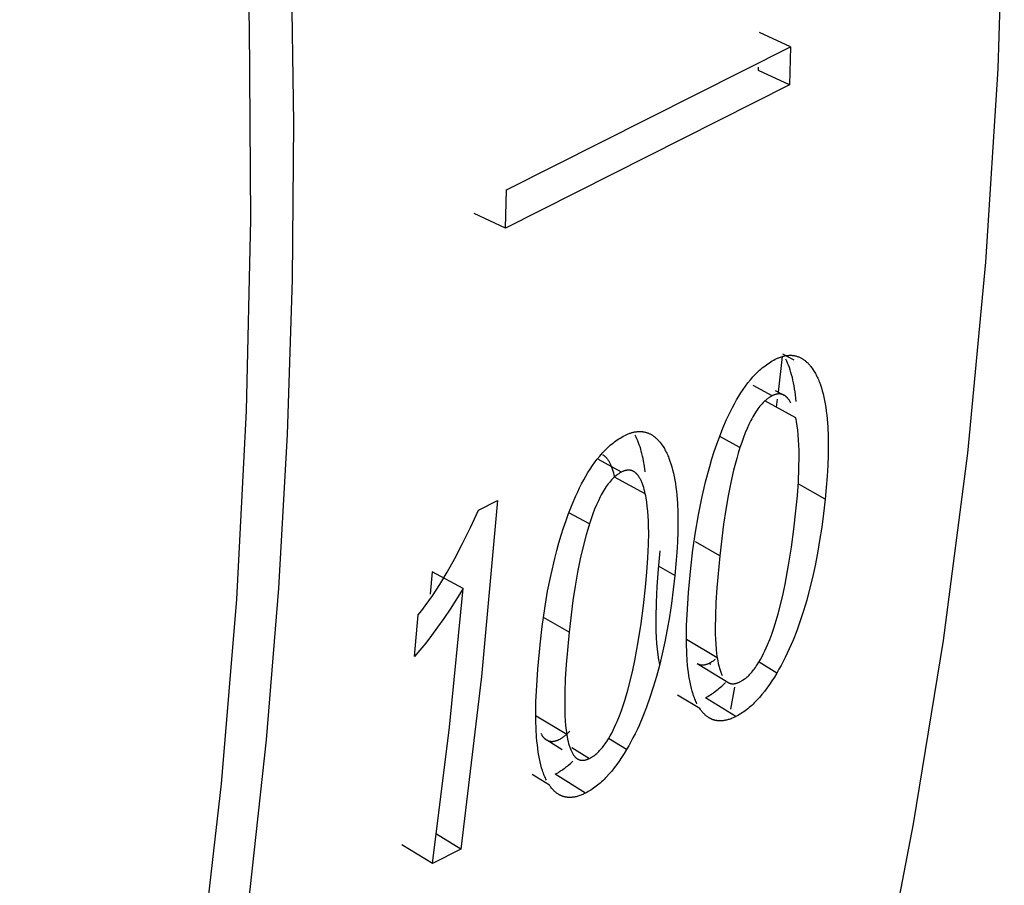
# Model space of a CAD drawing. Header units: millimetres. Extents: x -2637 to -1637, y 678 to 1678.
# Tile 27 of 256: x -2396.2 to -2391.33, y 1043.47 to 1047.75. Entities that reach past the tile are written whole.
import ezdxf

# ---------------------------------------------------------------- set-up
doc = ezdxf.new("R2010")
doc.units = ezdxf.units.MM
doc.layers.add('Make2D$B.SHOW mini', color=7, linetype='Continuous', true_color=0x000000)

msp = doc.modelspace()

# ---------------------------------------------------------------- linework, layer by layer
at = {"layer": 'Make2D$B.SHOW mini', "color": 18, "lineweight": -3, "true_color": 0x000000}
for points in [[(-2396.1975, 1038.9483), (-2396.0808, 1039.3339), (-2395.9699, 1039.7261), (-2395.8648, 1040.1246), (-2395.7658, 1040.5293), (-2395.5862, 1041.3567), (-2395.4318, 1042.2074), (-2395.3031, 1043.0799), (-2395.2006, 1043.9728), (-2395.125, 1044.8847), (-2395.0764, 1045.814), (-2395.0551, 1046.759), (-2395.0613, 1047.7181), (-2395.0951, 1048.6893)], [(-2393.2674, 1038.8196), (-2393.1063, 1039.1958), (-2392.9517, 1039.5792), (-2392.8036, 1039.9698), (-2392.6621, 1040.3673), (-2392.5274, 1040.7715), (-2392.3996, 1041.1824), (-2392.2786, 1041.5995), (-2392.1647, 1042.0229), (-2392.0578, 1042.4522), (-2391.9581, 1042.8873), (-2391.8656, 1043.328), (-2391.7803, 1043.7739), (-2391.6316, 1044.6808), (-2391.5124, 1045.6062), (-2391.4226, 1046.5481), (-2391.3624, 1047.5045), (-2391.3316, 1048.4732)], [(-2396.1262, 1038.6289), (-2395.9207, 1039.2734), (-2395.7324, 1039.934), (-2395.5617, 1040.6099), (-2395.4088, 1041.3004), (-2395.2738, 1042.0045), (-2395.1571, 1042.7214), (-2395.0587, 1043.4501), (-2394.9786, 1044.1897), (-2394.917, 1044.9391), (-2394.8737, 1045.6975), (-2394.8488, 1046.4637), (-2394.8422, 1047.2368), (-2394.8536, 1048.0157)], [(-2392.3876, 1047.612), (-2392.5411, 1047.6826)], [(-2393.7923, 1046.9057), (-2392.3876, 1047.612)], [(-2392.3876, 1047.612), (-2392.393, 1047.4242)], [(-2392.5465, 1047.496), (-2392.546, 1047.5124)], [(-2392.393, 1047.4242), (-2392.5465, 1047.496)], [(-2392.393, 1047.4242), (-2393.7975, 1046.7175)], [(-2393.7975, 1046.7175), (-2393.7923, 1046.9057)], [(-2393.7975, 1046.7175), (-2393.9511, 1046.7896)], [(-2392.7399, 1045.6847), (-2392.7226, 1045.7289), (-2392.7045, 1045.7711), (-2392.6952, 1045.7915), (-2392.6856, 1045.8114), (-2392.6757, 1045.8308), (-2392.6656, 1045.8497), (-2392.6551, 1045.8682), (-2392.6444, 1045.8863), (-2392.6334, 1045.9038), (-2392.622, 1045.9207), (-2392.6104, 1045.937), (-2392.5985, 1045.9528), (-2392.5863, 1045.9678), (-2392.5801, 1045.9751), (-2392.5738, 1045.9821), (-2392.5674, 1045.989), (-2392.561, 1045.9958), (-2392.5545, 1046.0023), (-2392.5479, 1046.0086), (-2392.5412, 1046.0147), (-2392.5345, 1046.0207), (-2392.5277, 1046.0264), (-2392.5208, 1046.032), (-2392.5139, 1046.0373), (-2392.5069, 1046.0424), (-2392.4998, 1046.0474), (-2392.4926, 1046.0521), (-2392.4854, 1046.0566), (-2392.4781, 1046.061), (-2392.4707, 1046.0651), (-2392.4633, 1046.0689)], [(-2392.4633, 1046.0689), (-2392.4561, 1046.0724), (-2392.4525, 1046.0741), (-2392.449, 1046.0756), (-2392.4454, 1046.0771), (-2392.4419, 1046.0784), (-2392.4384, 1046.0797), (-2392.435, 1046.0809), (-2392.4315, 1046.082), (-2392.4281, 1046.0831), (-2392.4247, 1046.084), (-2392.4213, 1046.0849), (-2392.418, 1046.0856), (-2392.4146, 1046.0863), (-2392.4113, 1046.087), (-2392.408, 1046.0875), (-2392.4048, 1046.0879), (-2392.4015, 1046.0883), (-2392.3983, 1046.0886), (-2392.3951, 1046.0888), (-2392.3919, 1046.0889), (-2392.3887, 1046.0889), (-2392.3856, 1046.0888), (-2392.3824, 1046.0887), (-2392.3793, 1046.0885), (-2392.3762, 1046.0882), (-2392.3732, 1046.0878), (-2392.3701, 1046.0873), (-2392.3671, 1046.0867), (-2392.3641, 1046.0861), (-2392.3611, 1046.0854), (-2392.3582, 1046.0845), (-2392.3552, 1046.0836), (-2392.3523, 1046.0827), (-2392.3494, 1046.0816), (-2392.3465, 1046.0805), (-2392.3437, 1046.0792), (-2392.3408, 1046.0779), (-2392.338, 1046.0765), (-2392.3352, 1046.075), (-2392.3325, 1046.0735), (-2392.3297, 1046.0718), (-2392.327, 1046.0701), (-2392.3243, 1046.0683), (-2392.3216, 1046.0664), (-2392.3189, 1046.0644), (-2392.3163, 1046.0623), (-2392.3136, 1046.0602), (-2392.311, 1046.0579), (-2392.3084, 1046.0556), (-2392.3059, 1046.0532), (-2392.3033, 1046.0508), (-2392.3008, 1046.0482), (-2392.2983, 1046.0455), (-2392.2958, 1046.0428), (-2392.2934, 1046.04), (-2392.2909, 1046.0371), (-2392.2885, 1046.0341), (-2392.2837, 1046.0279), (-2392.279, 1046.0214), (-2392.2744, 1046.0145)], [(-2392.4479, 1045.9068), (-2392.4275, 1046.0832)], [(-2392.427, 1046.0965), (-2392.3719, 1046.0669)], [(-2392.3597, 1045.8606), (-2392.3633, 1045.8928), (-2392.3654, 1045.9083), (-2392.3677, 1045.9233), (-2392.3702, 1045.9379), (-2392.373, 1045.9521), (-2392.376, 1045.9659), (-2392.3791, 1045.9792), (-2392.3825, 1045.9921), (-2392.3861, 1046.0046), (-2392.3899, 1046.0166), (-2392.3939, 1046.0282), (-2392.3981, 1046.0394), (-2392.4025, 1046.0501), (-2392.4071, 1046.0604), (-2392.4119, 1046.0703)], [(-2392.2744, 1046.0145), (-2392.2712, 1046.0094), (-2392.268, 1046.0041), (-2392.2649, 1045.9987), (-2392.2619, 1045.9931), (-2392.259, 1045.9873), (-2392.2561, 1045.9814), (-2392.2533, 1045.9754), (-2392.2505, 1045.9692), (-2392.2479, 1045.9628), (-2392.2453, 1045.9563), (-2392.2403, 1045.9428), (-2392.2357, 1045.9287), (-2392.2313, 1045.914), (-2392.2272, 1045.8987), (-2392.2235, 1045.8827), (-2392.22, 1045.8662), (-2392.2168, 1045.849), (-2392.2139, 1045.8312), (-2392.2113, 1045.8128), (-2392.209, 1045.7938), (-2392.207, 1045.7742), (-2392.204, 1045.7332), (-2392.2022, 1045.6897), (-2392.2015, 1045.6438), (-2392.2022, 1045.5955), (-2392.204, 1045.5448), (-2392.2071, 1045.4917), (-2392.2115, 1045.4361), (-2392.2172, 1045.3782)], [(-2392.479, 1045.8888), (-2392.5732, 1045.9396)], [(-2392.479, 1045.8888), (-2392.4819, 1045.8873), (-2392.4847, 1045.8858), (-2392.4876, 1045.8841), (-2392.4904, 1045.8824), (-2392.4932, 1045.8806), (-2392.496, 1045.8787), (-2392.4988, 1045.8767), (-2392.5016, 1045.8746), (-2392.5044, 1045.8725), (-2392.5071, 1045.8703), (-2392.5099, 1045.868), (-2392.5126, 1045.8656), (-2392.5153, 1045.8631), (-2392.518, 1045.8606), (-2392.5234, 1045.8553), (-2392.5287, 1045.8496), (-2392.534, 1045.8437), (-2392.5392, 1045.8374), (-2392.5444, 1045.8308), (-2392.5495, 1045.8239), (-2392.5546, 1045.8167), (-2392.5596, 1045.8091), (-2392.5646, 1045.8013), (-2392.5695, 1045.7931), (-2392.5744, 1045.7846), (-2392.5793, 1045.7758), (-2392.5841, 1045.7667), (-2392.5935, 1045.7475), (-2392.6027, 1045.727), (-2392.6118, 1045.7053), (-2392.6207, 1045.6824), (-2392.6294, 1045.6582), (-2392.6379, 1045.6327)], [(-2392.4204, 1045.8919), (-2392.422, 1045.8927), (-2392.4236, 1045.8935), (-2392.4252, 1045.8942), (-2392.4269, 1045.8949), (-2392.4285, 1045.8955), (-2392.4293, 1045.8957), (-2392.4302, 1045.896), (-2392.431, 1045.8962), (-2392.4319, 1045.8965), (-2392.4327, 1045.8967), (-2392.4336, 1045.8969), (-2392.4344, 1045.897), (-2392.4353, 1045.8972), (-2392.437, 1045.8975), (-2392.4387, 1045.8977), (-2392.4405, 1045.8979), (-2392.4423, 1045.898), (-2392.4441, 1045.8981), (-2392.4459, 1045.8981), (-2392.4477, 1045.898), (-2392.4495, 1045.8979), (-2392.4514, 1045.8977), (-2392.4533, 1045.8974), (-2392.4552, 1045.8971), (-2392.4571, 1045.8968), (-2392.459, 1045.8964), (-2392.4609, 1045.8959), (-2392.4629, 1045.8953), (-2392.4648, 1045.8947), (-2392.4668, 1045.8941), (-2392.4688, 1045.8933), (-2392.4708, 1045.8926), (-2392.4728, 1045.8917), (-2392.4749, 1045.8908), (-2392.4769, 1045.8899), (-2392.479, 1045.8888)], [(-2392.4645, 1045.9157), (-2392.4204, 1045.8919)], [(-2392.4569, 1045.8323), (-2392.4521, 1045.8724)], [(-2392.3858, 1045.8521), (-2392.3876, 1045.8556), (-2392.3895, 1045.8591), (-2392.3915, 1045.8623), (-2392.3935, 1045.8655), (-2392.3955, 1045.8685), (-2392.3976, 1045.8713), (-2392.3997, 1045.874), (-2392.4008, 1045.8753), (-2392.4018, 1045.8766), (-2392.4029, 1045.8778), (-2392.404, 1045.879), (-2392.4051, 1045.8802), (-2392.4062, 1045.8813), (-2392.4074, 1045.8824), (-2392.4085, 1045.8834), (-2392.4097, 1045.8844), (-2392.4108, 1045.8854), (-2392.412, 1045.8864), (-2392.4131, 1045.8873), (-2392.4143, 1045.8881), (-2392.4155, 1045.889), (-2392.4167, 1045.8898), (-2392.4179, 1045.8905), (-2392.4192, 1045.8912), (-2392.4204, 1045.8919)], [(-2392.3622, 1045.7805), (-2392.5146, 1045.8639)], [(-2392.3614, 1045.32), (-2392.3543, 1045.3952), (-2392.3493, 1045.4653), (-2392.3464, 1045.5305), (-2392.3455, 1045.5906), (-2392.3459, 1045.6188), (-2392.3467, 1045.6457), (-2392.348, 1045.6713), (-2392.3499, 1045.6957), (-2392.3522, 1045.7188), (-2392.355, 1045.7407), (-2392.3584, 1045.7612), (-2392.3602, 1045.771), (-2392.3622, 1045.7805)], [(-2393.4847, 1045.3077), (-2393.4674, 1045.352), (-2393.4493, 1045.3942), (-2393.44, 1045.4146), (-2393.4304, 1045.4345), (-2393.4205, 1045.454), (-2393.4103, 1045.473), (-2393.3999, 1045.4915), (-2393.3891, 1045.5095), (-2393.3781, 1045.5271), (-2393.3667, 1045.544), (-2393.3551, 1045.5604), (-2393.3431, 1045.5761), (-2393.3309, 1045.5912), (-2393.3247, 1045.5985), (-2393.3183, 1045.6056), (-2393.312, 1045.6125), (-2393.3055, 1045.6192), (-2393.299, 1045.6257), (-2393.2924, 1045.6321), (-2393.2857, 1045.6382), (-2393.279, 1045.6442), (-2393.2722, 1045.6499), (-2393.2653, 1045.6555), (-2393.2583, 1045.6608), (-2393.2513, 1045.666), (-2393.2442, 1045.6709), (-2393.237, 1045.6757), (-2393.2298, 1045.6802), (-2393.2224, 1045.6845), (-2393.215, 1045.6887), (-2393.2076, 1045.6926)], [(-2393.2076, 1045.6926), (-2393.2004, 1045.6961), (-2393.1968, 1045.6977), (-2393.1932, 1045.6992), (-2393.1897, 1045.7007), (-2393.1862, 1045.7021), (-2393.1827, 1045.7034), (-2393.1792, 1045.7046), (-2393.1757, 1045.7057), (-2393.1723, 1045.7067), (-2393.1689, 1045.7077), (-2393.1655, 1045.7085), (-2393.1621, 1045.7093), (-2393.1588, 1045.71), (-2393.1555, 1045.7106), (-2393.1522, 1045.7112), (-2393.1489, 1045.7116), (-2393.1456, 1045.712), (-2393.1424, 1045.7123), (-2393.1392, 1045.7125), (-2393.136, 1045.7126), (-2393.1328, 1045.7126), (-2393.1296, 1045.7125), (-2393.1265, 1045.7124), (-2393.1234, 1045.7122), (-2393.1203, 1045.7119), (-2393.1172, 1045.7115), (-2393.1141, 1045.711), (-2393.1111, 1045.7105), (-2393.1081, 1045.7098), (-2393.1051, 1045.7091), (-2393.1021, 1045.7083), (-2393.0992, 1045.7074), (-2393.0963, 1045.7064), (-2393.0933, 1045.7053), (-2393.0905, 1045.7042), (-2393.0876, 1045.703), (-2393.0847, 1045.7017), (-2393.0819, 1045.7003), (-2393.0791, 1045.6988), (-2393.0763, 1045.6972), (-2393.0736, 1045.6956), (-2393.0708, 1045.6938), (-2393.0681, 1045.692), (-2393.0654, 1045.6901), (-2393.0627, 1045.6881), (-2393.0601, 1045.6861), (-2393.0574, 1045.6839), (-2393.0548, 1045.6817), (-2393.0522, 1045.6794), (-2393.0496, 1045.677), (-2393.0471, 1045.6745), (-2393.0446, 1045.6719), (-2393.042, 1045.6693), (-2393.0395, 1045.6666), (-2393.0371, 1045.6637), (-2393.0346, 1045.6608), (-2393.0322, 1045.6579), (-2393.0274, 1045.6517), (-2393.0227, 1045.6451), (-2393.018, 1045.6382)], [(-2393.1062, 1045.5139), (-2393.11, 1045.5411), (-2393.1146, 1045.5669), (-2393.1171, 1045.5793), (-2393.1197, 1045.5914), (-2393.1225, 1045.6031), (-2393.1255, 1045.6145), (-2393.1287, 1045.6256), (-2393.132, 1045.6363), (-2393.1355, 1045.6467), (-2393.1391, 1045.6568), (-2393.1429, 1045.6665), (-2393.1469, 1045.6759), (-2393.151, 1045.685), (-2393.1552, 1045.6937)], [(-2392.8816, 1045.0366), (-2392.8709, 1045.1275), (-2392.8582, 1045.2156), (-2392.8436, 1045.301), (-2392.827, 1045.3835), (-2392.8083, 1045.4632), (-2392.7876, 1045.54), (-2392.7765, 1045.5773), (-2392.7648, 1045.6138), (-2392.7526, 1045.6496), (-2392.7399, 1045.6847)], [(-2392.6379, 1045.6327), (-2392.737, 1045.687)], [(-2393.018, 1045.6382), (-2393.0148, 1045.6331), (-2393.0116, 1045.6278), (-2393.0085, 1045.6224), (-2393.0055, 1045.6168), (-2393.0025, 1045.6111), (-2392.9996, 1045.6052), (-2392.9968, 1045.5991), (-2392.994, 1045.5929), (-2392.9914, 1045.5866), (-2392.9888, 1045.58), (-2392.9838, 1045.5666), (-2392.9791, 1045.5524), (-2392.9747, 1045.5377), (-2392.9706, 1045.5224), (-2392.9668, 1045.5064), (-2392.9633, 1045.4899), (-2392.96, 1045.4727), (-2392.9571, 1045.4549), (-2392.9545, 1045.4365), (-2392.9522, 1045.4175), (-2392.9502, 1045.3978), (-2392.9471, 1045.3568), (-2392.9452, 1045.3132), (-2392.9445, 1045.2673), (-2392.9451, 1045.219), (-2392.9469, 1045.1682), (-2392.95, 1045.115), (-2392.9543, 1045.0595), (-2392.9599, 1045.0015)], [(-2392.6379, 1045.6327), (-2392.6461, 1045.6062), (-2392.6541, 1045.5787), (-2392.6692, 1045.5211), (-2392.6832, 1045.4599), (-2392.6961, 1045.395), (-2392.708, 1045.3265), (-2392.719, 1045.2543), (-2392.738, 1045.0991)], [(-2393.3166, 1045.5978), (-2393.3155, 1045.5971), (-2393.3143, 1045.5964), (-2393.3131, 1045.5957), (-2393.3119, 1045.5949), (-2393.3107, 1045.5941), (-2393.3096, 1045.5933), (-2393.3085, 1045.5924), (-2393.3073, 1045.5915), (-2393.3062, 1045.5906), (-2393.3051, 1045.5896), (-2393.304, 1045.5886), (-2393.3029, 1045.5875), (-2393.3018, 1045.5865), (-2393.3007, 1045.5854), (-2393.2996, 1045.5842), (-2393.2986, 1045.5831), (-2393.2975, 1045.5819), (-2393.2965, 1045.5806), (-2393.2944, 1045.578), (-2393.2924, 1045.5753), (-2393.2904, 1045.5725), (-2393.2885, 1045.5695), (-2393.2865, 1045.5664), (-2393.2847, 1045.5631), (-2393.2828, 1045.5597), (-2393.281, 1045.5562), (-2393.2793, 1045.5526), (-2393.2775, 1045.5488), (-2393.2758, 1045.5449), (-2393.2742, 1045.5408), (-2393.2726, 1045.5366), (-2393.2694, 1045.5279), (-2393.2664, 1045.5186), (-2393.2636, 1045.5088), (-2393.2609, 1045.4984), (-2393.2584, 1045.4876)], [(-2393.2232, 1045.5123), (-2393.337, 1045.5737)], [(-2393.2232, 1045.5123), (-2393.226, 1045.5108), (-2393.2289, 1045.5092), (-2393.2318, 1045.5075), (-2393.2346, 1045.5058), (-2393.2374, 1045.504), (-2393.2402, 1045.5021), (-2393.243, 1045.5001), (-2393.2458, 1045.498), (-2393.2486, 1045.4959), (-2393.2514, 1045.4937), (-2393.2541, 1045.4914), (-2393.2569, 1045.489), (-2393.2596, 1045.4865), (-2393.2623, 1045.484), (-2393.2677, 1045.4786), (-2393.273, 1045.473), (-2393.2783, 1045.467), (-2393.2835, 1045.4607), (-2393.2887, 1045.4541), (-2393.2939, 1045.4472), (-2393.299, 1045.44), (-2393.304, 1045.4324), (-2393.309, 1045.4246), (-2393.3139, 1045.4164), (-2393.3188, 1045.4079), (-2393.3237, 1045.399), (-2393.3285, 1045.3899), (-2393.3379, 1045.3707), (-2393.3472, 1045.3502), (-2393.3562, 1045.3285), (-2393.3651, 1045.3055), (-2393.3738, 1045.2812), (-2393.3823, 1045.2558)], [(-2393.1058, 1045.404), (-2393.2584, 1045.4876)], [(-2393.1643, 1045.5154), (-2393.1658, 1045.5162), (-2393.1675, 1045.517), (-2393.1691, 1045.5177), (-2393.1707, 1045.5183), (-2393.1724, 1045.5189), (-2393.1732, 1045.5192), (-2393.1741, 1045.5194), (-2393.1749, 1045.5197), (-2393.1758, 1045.5199), (-2393.1766, 1045.5201), (-2393.1775, 1045.5203), (-2393.1783, 1045.5205), (-2393.1792, 1045.5207), (-2393.1809, 1045.521), (-2393.1827, 1045.5212), (-2393.1845, 1045.5214), (-2393.1862, 1045.5215), (-2393.1881, 1045.5216), (-2393.1899, 1045.5215), (-2393.1917, 1045.5215), (-2393.1936, 1045.5214), (-2393.1954, 1045.5212), (-2393.1973, 1045.5209), (-2393.1992, 1045.5206), (-2393.2011, 1045.5203), (-2393.203, 1045.5198), (-2393.205, 1045.5194), (-2393.2069, 1045.5188), (-2393.2089, 1045.5182), (-2393.2109, 1045.5175), (-2393.2129, 1045.5168), (-2393.2149, 1045.516), (-2393.217, 1045.5152), (-2393.219, 1045.5143), (-2393.2211, 1045.5133), (-2393.2232, 1045.5123)], [(-2393.1058, 1045.404), (-2393.1084, 1045.415), (-2393.1111, 1045.4254), (-2393.1139, 1045.4354), (-2393.1169, 1045.4448), (-2393.12, 1045.4536), (-2393.1216, 1045.4579), (-2393.1233, 1045.4619), (-2393.125, 1045.4659), (-2393.1267, 1045.4697), (-2393.1285, 1045.4734), (-2393.1303, 1045.477), (-2393.1321, 1045.4804), (-2393.134, 1045.4837), (-2393.1359, 1045.4868), (-2393.1379, 1045.4898), (-2393.1399, 1045.4927), (-2393.1419, 1045.4954), (-2393.144, 1045.4981), (-2393.145, 1045.4993), (-2393.1461, 1045.5005), (-2393.1472, 1045.5017), (-2393.1482, 1045.5029), (-2393.1493, 1045.504), (-2393.1504, 1045.505), (-2393.1515, 1045.5061), (-2393.1526, 1045.5071), (-2393.1538, 1045.5081), (-2393.1549, 1045.509), (-2393.156, 1045.5099), (-2393.1572, 1045.5108), (-2393.1583, 1045.5117), (-2393.1595, 1045.5125), (-2393.1607, 1045.5132), (-2393.1619, 1045.514), (-2393.163, 1045.5147), (-2393.1643, 1045.5154)], [(-2392.2172, 1045.3782), (-2392.35, 1045.454)], [(-2393.1046, 1044.9431), (-2393.0975, 1045.0183), (-2393.0926, 1045.0885), (-2393.0897, 1045.1537), (-2393.0889, 1045.2139), (-2393.0893, 1045.2421), (-2393.0902, 1045.269), (-2393.0915, 1045.2947), (-2393.0934, 1045.3191), (-2393.0958, 1045.3422), (-2393.0986, 1045.3641), (-2393.102, 1045.3847), (-2393.1039, 1045.3945), (-2393.1058, 1045.404)], [(-2393.8369, 1045.372), (-2393.9147, 1044.5027), (-2394.0173, 1043.6495)], [(-2393.9306, 1045.3246), (-2393.8369, 1045.372)], [(-2392.2172, 1045.3782), (-2392.2252, 1045.3082), (-2392.2342, 1045.2403), (-2392.2443, 1045.1747), (-2392.2552, 1045.1113), (-2392.2671, 1045.05), (-2392.28, 1044.991), (-2392.2937, 1044.9342), (-2392.3083, 1044.8795), (-2392.3238, 1044.827), (-2392.3402, 1044.7766), (-2392.3575, 1044.7284), (-2392.3755, 1044.6823), (-2392.3944, 1044.6384), (-2392.4042, 1044.6172), (-2392.4141, 1044.5966), (-2392.4243, 1044.5765), (-2392.4346, 1044.5569), (-2392.4452, 1044.5378), (-2392.4559, 1044.5193)], [(-2394.2282, 1044.8074), (-2394.2109, 1044.8286), (-2394.1934, 1044.8512), (-2394.1757, 1044.8753), (-2394.1578, 1044.901), (-2394.1398, 1044.9281), (-2394.1215, 1044.9566), (-2394.0845, 1045.0183), (-2394.0469, 1045.0859), (-2394.0087, 1045.1595), (-2393.9699, 1045.239), (-2393.9306, 1045.3246)], [(-2393.6262, 1044.6589), (-2393.6156, 1044.7499), (-2393.603, 1044.8381), (-2393.5884, 1044.9236), (-2393.5718, 1045.0062), (-2393.5532, 1045.0859), (-2393.5431, 1045.1247), (-2393.5325, 1045.1628), (-2393.5213, 1045.2001), (-2393.5097, 1045.2367), (-2393.4975, 1045.2726), (-2393.4847, 1045.3077)], [(-2393.3823, 1045.2558), (-2393.4829, 1045.3109)], [(-2392.638, 1044.476), (-2392.6354, 1044.4774), (-2392.6328, 1044.4788), (-2392.6302, 1044.4803), (-2392.6277, 1044.4818), (-2392.6251, 1044.4834), (-2392.6226, 1044.485), (-2392.62, 1044.4867), (-2392.6175, 1044.4885), (-2392.6125, 1044.4922), (-2392.6076, 1044.4961), (-2392.6028, 1044.5002), (-2392.598, 1044.5046), (-2392.5932, 1044.5091), (-2392.5885, 1044.5139), (-2392.5839, 1044.5189), (-2392.5793, 1044.5241), (-2392.5748, 1044.5295), (-2392.5703, 1044.5351), (-2392.5659, 1044.5409), (-2392.5615, 1044.547), (-2392.5572, 1044.5532), (-2392.553, 1044.5596), (-2392.5447, 1044.5729), (-2392.5366, 1044.5867), (-2392.5289, 1044.6008), (-2392.5215, 1044.6152), (-2392.5145, 1044.6296), (-2392.5079, 1044.6439), (-2392.5016, 1044.658), (-2392.4905, 1044.6852), (-2392.4808, 1044.7112), (-2392.4722, 1044.7366), (-2392.4643, 1044.7617), (-2392.4496, 1044.8123), (-2392.4365, 1044.8625), (-2392.425, 1044.9114), (-2392.4149, 1044.9591), (-2392.3978, 1045.0515), (-2392.3837, 1045.1412), (-2392.3717, 1045.2301), (-2392.3614, 1045.32)], [(-2393.3823, 1045.2558), (-2393.3906, 1045.2292), (-2393.3985, 1045.2017), (-2393.4136, 1045.1441), (-2393.4276, 1045.0827), (-2393.4405, 1045.0178), (-2393.4524, 1044.9492), (-2393.4633, 1044.877), (-2393.4822, 1044.7216)], [(-2392.738, 1045.0991), (-2392.8577, 1045.1675)], [(-2393.0337, 1045.1235), (-2393.0424, 1045.0322), (-2393.0488, 1044.947), (-2393.0528, 1044.8677), (-2393.0543, 1044.7944), (-2393.0541, 1044.7599), (-2393.0534, 1044.727), (-2393.052, 1044.6955), (-2393.0499, 1044.6655), (-2393.0472, 1044.637), (-2393.0439, 1044.6099), (-2393.04, 1044.5843), (-2393.0378, 1044.572), (-2393.0354, 1044.5602)], [(-2392.738, 1045.0991), (-2392.7525, 1044.9395), (-2392.7571, 1044.8681), (-2392.7597, 1044.8022), (-2392.7604, 1044.7418), (-2392.76, 1044.7137), (-2392.7591, 1044.687), (-2392.7577, 1044.6616), (-2392.7557, 1044.6376), (-2392.7533, 1044.615), (-2392.7503, 1044.5938)], [(-2392.9599, 1045.0015), (-2393.0411, 1045.0479)], [(-2394.1591, 1045.02), (-2394.1691, 1044.9082)], [(-2394.0065, 1044.9362), (-2394.1591, 1045.02)], [(-2392.9599, 1045.0015), (-2392.9679, 1044.9314), (-2392.9769, 1044.8634), (-2392.9869, 1044.7977), (-2392.9978, 1044.7343), (-2393.0097, 1044.673), (-2393.0225, 1044.6139), (-2393.0362, 1044.557), (-2393.0508, 1044.5022), (-2393.0663, 1044.4497), (-2393.0827, 1044.3992), (-2393.0999, 1044.351), (-2393.118, 1044.3049), (-2393.1369, 1044.2609), (-2393.1467, 1044.2397), (-2393.1566, 1044.219), (-2393.1668, 1044.1988), (-2393.1772, 1044.1792), (-2393.1877, 1044.1601), (-2393.1985, 1044.1416)], [(-2392.8505, 1044.3681), (-2392.8532, 1044.3735), (-2392.8558, 1044.3791), (-2392.8583, 1044.3848), (-2392.8608, 1044.3907), (-2392.8632, 1044.3967), (-2392.8655, 1044.4029), (-2392.8678, 1044.4093), (-2392.8699, 1044.4158), (-2392.8741, 1044.4293), (-2392.8779, 1044.4434), (-2392.8815, 1044.4582), (-2392.8848, 1044.4736), (-2392.8878, 1044.4896), (-2392.8905, 1044.5063), (-2392.8929, 1044.5236), (-2392.8951, 1044.5416), (-2392.897, 1044.5602), (-2392.8986, 1044.5794), (-2392.901, 1044.6199), (-2392.9023, 1044.6629), (-2392.9025, 1044.7084), (-2392.9016, 1044.7566), (-2392.8997, 1044.8074), (-2392.8927, 1044.9168), (-2392.8816, 1045.0366)], [(-2394.0065, 1044.9362), (-2394.0707, 1044.8348), (-2394.1018, 1044.7886), (-2394.1322, 1044.7453), (-2394.1619, 1044.7049), (-2394.1909, 1044.6674), (-2394.2193, 1044.6327), (-2394.247, 1044.6008)], [(-2394.1572, 1043.5783), (-2394.0742, 1044.2522), (-2394.0065, 1044.9362)], [(-2393.3812, 1044.0981), (-2393.3786, 1044.0994), (-2393.3759, 1044.1009), (-2393.3734, 1044.1023), (-2393.3708, 1044.1039), (-2393.3682, 1044.1055), (-2393.3657, 1044.1071), (-2393.3631, 1044.1088), (-2393.3606, 1044.1106), (-2393.3556, 1044.1143), (-2393.3507, 1044.1182), (-2393.3458, 1044.1224), (-2393.341, 1044.1267), (-2393.3362, 1044.1313), (-2393.3315, 1044.1361), (-2393.3269, 1044.1411), (-2393.3223, 1044.1463), (-2393.3177, 1044.1517), (-2393.3133, 1044.1573), (-2393.3088, 1044.1632), (-2393.3045, 1044.1692), (-2393.3002, 1044.1754), (-2393.2959, 1044.1818), (-2393.2876, 1044.1951), (-2393.2796, 1044.2089), (-2393.2718, 1044.2231), (-2393.2644, 1044.2375), (-2393.2574, 1044.2519), (-2393.2508, 1044.2663), (-2393.2445, 1044.2804), (-2393.2334, 1044.3076), (-2393.2237, 1044.3337), (-2393.2151, 1044.3591), (-2393.2072, 1044.3842), (-2393.1925, 1044.4348), (-2393.1794, 1044.4851), (-2393.1679, 1044.534), (-2393.1579, 1044.5818), (-2393.1407, 1044.6743), (-2393.1267, 1044.7641), (-2393.1148, 1044.8531), (-2393.1046, 1044.9431)], [(-2394.247, 1044.6008), (-2394.2282, 1044.8074)], [(-2393.4822, 1044.7216), (-2393.6095, 1044.7945)], [(-2393.4822, 1044.7216), (-2393.4966, 1044.5618), (-2393.5011, 1044.4903), (-2393.5036, 1044.4244), (-2393.5042, 1044.364), (-2393.5038, 1044.3358), (-2393.5029, 1044.3091), (-2393.5014, 1044.2837), (-2393.4995, 1044.2597), (-2393.497, 1044.2371), (-2393.494, 1044.2158)], [(-2393.5945, 1043.9904), (-2393.5972, 1043.9958), (-2393.5998, 1044.0014), (-2393.6024, 1044.0071), (-2393.6048, 1044.013), (-2393.6072, 1044.019), (-2393.6095, 1044.0252), (-2393.6118, 1044.0316), (-2393.614, 1044.0381), (-2393.6181, 1044.0516), (-2393.622, 1044.0658), (-2393.6256, 1044.0806), (-2393.6289, 1044.096), (-2393.6319, 1044.1121), (-2393.6346, 1044.1287), (-2393.6371, 1044.1461), (-2393.6393, 1044.164), (-2393.6412, 1044.1826), (-2393.6428, 1044.2019), (-2393.6452, 1044.2423), (-2393.6466, 1044.2853), (-2393.6468, 1044.3309), (-2393.646, 1044.379), (-2393.6441, 1044.4298), (-2393.6372, 1044.5391), (-2393.6262, 1044.6589)], [(-2392.7503, 1044.5938), (-2392.9019, 1044.6843)], [(-2392.7894, 1044.5677), (-2392.7916, 1044.5666), (-2392.7937, 1044.5656), (-2392.7958, 1044.5647), (-2392.798, 1044.5638), (-2392.8001, 1044.563), (-2392.8021, 1044.5622), (-2392.8042, 1044.5615), (-2392.8062, 1044.5609), (-2392.8082, 1044.5603), (-2392.8102, 1044.5598), (-2392.8122, 1044.5594), (-2392.8142, 1044.559), (-2392.8161, 1044.5587), (-2392.818, 1044.5584), (-2392.8199, 1044.5583), (-2392.8218, 1044.5581), (-2392.8237, 1044.5581), (-2392.8246, 1044.5581), (-2392.8255, 1044.5581), (-2392.8264, 1044.5581), (-2392.8273, 1044.5582), (-2392.8282, 1044.5582), (-2392.8291, 1044.5583), (-2392.83, 1044.5584), (-2392.8309, 1044.5585), (-2392.8318, 1044.5586), (-2392.8327, 1044.5588), (-2392.8335, 1044.5589), (-2392.8344, 1044.5591), (-2392.8353, 1044.5593), (-2392.8361, 1044.5595), (-2392.837, 1044.5597), (-2392.8378, 1044.56), (-2392.8387, 1044.5602), (-2392.8395, 1044.5605), (-2392.8403, 1044.5608), (-2392.8412, 1044.5611), (-2392.842, 1044.5614), (-2392.8428, 1044.5617), (-2392.8436, 1044.5621), (-2392.8444, 1044.5625), (-2392.8452, 1044.5628), (-2392.846, 1044.5632), (-2392.8468, 1044.5636), (-2392.8476, 1044.5641), (-2392.8484, 1044.5645), (-2392.8492, 1044.565)], [(-2392.6975, 1044.4733), (-2392.8492, 1044.565)], [(-2392.7602, 1044.5868), (-2392.7637, 1044.584), (-2392.7673, 1044.5813), (-2392.7709, 1044.5788), (-2392.7745, 1044.5763), (-2392.7782, 1044.574), (-2392.7819, 1044.5718), (-2392.7856, 1044.5697), (-2392.7894, 1044.5677)], [(-2392.7894, 1044.5677), (-2392.7826, 1044.5636)], [(-2392.7503, 1044.5938), (-2392.748, 1044.5802), (-2392.7455, 1044.5673), (-2392.7427, 1044.5553), (-2392.7412, 1044.5495), (-2392.7397, 1044.544), (-2392.7381, 1044.5386), (-2392.7365, 1044.5334), (-2392.7348, 1044.5285), (-2392.7331, 1044.5237), (-2392.7313, 1044.5191), (-2392.7294, 1044.5147), (-2392.7275, 1044.5105), (-2392.7256, 1044.5065)], [(-2392.4559, 1044.5193), (-2392.5433, 1044.5725)], [(-2392.4559, 1044.5193), (-2392.4679, 1044.4995), (-2392.48, 1044.4805), (-2392.4923, 1044.4624), (-2392.5045, 1044.4452), (-2392.5169, 1044.4288), (-2392.5293, 1044.4133), (-2392.5419, 1044.3987), (-2392.5545, 1044.3849), (-2392.5608, 1044.3783), (-2392.5671, 1044.3719), (-2392.5735, 1044.3657), (-2392.5799, 1044.3598), (-2392.5863, 1044.354), (-2392.5927, 1044.3485), (-2392.5991, 1044.3432), (-2392.6056, 1044.3381), (-2392.612, 1044.3332), (-2392.6185, 1044.3285), (-2392.625, 1044.324), (-2392.6315, 1044.3197), (-2392.6381, 1044.3156), (-2392.6446, 1044.3117), (-2392.6512, 1044.3081), (-2392.6578, 1044.3046)], [(-2392.8089, 1044.3975), (-2392.8026, 1044.4008), (-2392.7963, 1044.4043), (-2392.79, 1044.408), (-2392.7837, 1044.4119), (-2392.7774, 1044.416), (-2392.7712, 1044.4202), (-2392.7649, 1044.4247), (-2392.7587, 1044.4293), (-2392.7525, 1044.4342), (-2392.7463, 1044.4392), (-2392.7402, 1044.4444), (-2392.734, 1044.4498), (-2392.7279, 1044.4554), (-2392.7218, 1044.4612), (-2392.7096, 1044.4734)], [(-2392.6975, 1044.4733), (-2392.6968, 1044.4728), (-2392.696, 1044.4724), (-2392.6952, 1044.472), (-2392.6944, 1044.4715), (-2392.6936, 1044.4711), (-2392.6928, 1044.4708), (-2392.692, 1044.4704), (-2392.6912, 1044.47), (-2392.6904, 1044.4697), (-2392.6895, 1044.4694), (-2392.6887, 1044.4691), (-2392.6879, 1044.4688), (-2392.6871, 1044.4685), (-2392.6862, 1044.4683), (-2392.6854, 1044.4681), (-2392.6845, 1044.4678), (-2392.6837, 1044.4676), (-2392.6828, 1044.4674), (-2392.6819, 1044.4673), (-2392.6811, 1044.4671), (-2392.6802, 1044.467), (-2392.6793, 1044.4668), (-2392.6784, 1044.4667), (-2392.6776, 1044.4666), (-2392.6767, 1044.4666), (-2392.6758, 1044.4665), (-2392.6749, 1044.4665), (-2392.674, 1044.4664), (-2392.673, 1044.4664), (-2392.6721, 1044.4664), (-2392.6703, 1044.4665), (-2392.6684, 1044.4666), (-2392.6665, 1044.4668), (-2392.6646, 1044.467), (-2392.6627, 1044.4673), (-2392.6607, 1044.4677), (-2392.6588, 1044.4681), (-2392.6568, 1044.4686), (-2392.6548, 1044.4692), (-2392.6528, 1044.4698), (-2392.6507, 1044.4705), (-2392.6487, 1044.4713), (-2392.6466, 1044.4721), (-2392.6445, 1044.473), (-2392.6423, 1044.4739), (-2392.6402, 1044.4749), (-2392.638, 1044.476)], [(-2392.6828, 1044.3406), (-2392.6632, 1044.45)], [(-2392.8363, 1044.3438), (-2392.9463, 1044.4107)], [(-2392.6578, 1044.3046), (-2392.8089, 1044.3975)], [(-2392.7912, 1044.2985), (-2392.7943, 1044.3005), (-2392.7973, 1044.3026), (-2392.8003, 1044.3047), (-2392.8033, 1044.307), (-2392.8063, 1044.3095), (-2392.8092, 1044.312), (-2392.812, 1044.3147), (-2392.8149, 1044.3174), (-2392.8177, 1044.3203), (-2392.8204, 1044.3233), (-2392.8232, 1044.3265), (-2392.8259, 1044.3297), (-2392.8285, 1044.333), (-2392.8312, 1044.3365), (-2392.8337, 1044.3401), (-2392.8363, 1044.3438)], [(-2393.494, 1044.2158), (-2393.6456, 1044.3065)], [(-2392.6578, 1044.3046), (-2392.6626, 1044.3022), (-2392.6675, 1044.2999), (-2392.6722, 1044.2978), (-2392.677, 1044.2958), (-2392.6817, 1044.294), (-2392.6863, 1044.2923), (-2392.6909, 1044.2907), (-2392.6955, 1044.2893), (-2392.7, 1044.288), (-2392.7044, 1044.2869), (-2392.7088, 1044.2859), (-2392.7132, 1044.2851), (-2392.7175, 1044.2844), (-2392.7218, 1044.2838), (-2392.726, 1044.2834), (-2392.7302, 1044.2832), (-2392.7344, 1044.2831), (-2392.7364, 1044.283), (-2392.7385, 1044.2831), (-2392.7405, 1044.2831), (-2392.7425, 1044.2832), (-2392.7445, 1044.2834), (-2392.7465, 1044.2836), (-2392.7485, 1044.2838), (-2392.7505, 1044.284), (-2392.7525, 1044.2843), (-2392.7544, 1044.2846), (-2392.7564, 1044.285), (-2392.7583, 1044.2854), (-2392.7602, 1044.2858), (-2392.7621, 1044.2862), (-2392.764, 1044.2867), (-2392.7659, 1044.2873), (-2392.7678, 1044.2878), (-2392.7697, 1044.2884), (-2392.7715, 1044.2891), (-2392.7734, 1044.2898), (-2392.7752, 1044.2905), (-2392.777, 1044.2912), (-2392.7788, 1044.292), (-2392.7806, 1044.2928), (-2392.7824, 1044.2937), (-2392.7842, 1044.2946), (-2392.786, 1044.2955), (-2392.7877, 1044.2965), (-2392.7895, 1044.2975), (-2392.7912, 1044.2985)], [(-2393.5927, 1044.1873), (-2393.5938, 1044.1879), (-2393.5948, 1044.1886), (-2393.5957, 1044.1892), (-2393.5967, 1044.19), (-2393.5977, 1044.1907), (-2393.5987, 1044.1914), (-2393.5996, 1044.1922), (-2393.6006, 1044.1931), (-2393.6015, 1044.1939), (-2393.6025, 1044.1948), (-2393.6034, 1044.1957), (-2393.6043, 1044.1966), (-2393.6052, 1044.1975), (-2393.6061, 1044.1985), (-2393.607, 1044.1995), (-2393.6079, 1044.2006), (-2393.6097, 1044.2027), (-2393.6114, 1044.205), (-2393.6131, 1044.2073), (-2393.6147, 1044.2098), (-2393.6163, 1044.2124), (-2393.6179, 1044.2151), (-2393.6195, 1044.2179), (-2393.621, 1044.2208)], [(-2393.479, 1044.2322), (-2393.4821, 1044.2288), (-2393.4853, 1044.2255), (-2393.4885, 1044.2223), (-2393.4917, 1044.2192), (-2393.495, 1044.2162), (-2393.4983, 1044.2133), (-2393.5016, 1044.2105), (-2393.5049, 1044.2079), (-2393.5083, 1044.2053), (-2393.5117, 1044.2028), (-2393.5151, 1044.2004), (-2393.5185, 1044.1981), (-2393.522, 1044.1959), (-2393.5255, 1044.1938), (-2393.529, 1044.1919), (-2393.5326, 1044.19)], [(-2393.5326, 1044.19), (-2393.5348, 1044.1889), (-2393.537, 1044.1879), (-2393.5391, 1044.1869), (-2393.5412, 1044.186), (-2393.5433, 1044.1852), (-2393.5454, 1044.1845), (-2393.5475, 1044.1838), (-2393.5495, 1044.1831), (-2393.5516, 1044.1826), (-2393.5536, 1044.1821), (-2393.5556, 1044.1816), (-2393.5575, 1044.1812), (-2393.5595, 1044.1809), (-2393.5614, 1044.1807), (-2393.5633, 1044.1805), (-2393.5652, 1044.1804), (-2393.5671, 1044.1803), (-2393.568, 1044.1803), (-2393.5689, 1044.1803), (-2393.5698, 1044.1804), (-2393.5707, 1044.1804), (-2393.5717, 1044.1805), (-2393.5726, 1044.1806), (-2393.5735, 1044.1807), (-2393.5743, 1044.1808), (-2393.5752, 1044.1809), (-2393.5761, 1044.181), (-2393.577, 1044.1812), (-2393.5779, 1044.1814), (-2393.5787, 1044.1816), (-2393.5796, 1044.1818), (-2393.5805, 1044.182), (-2393.5813, 1044.1822), (-2393.5822, 1044.1825), (-2393.583, 1044.1828), (-2393.5838, 1044.183), (-2393.5847, 1044.1833), (-2393.5855, 1044.1837), (-2393.5863, 1044.184), (-2393.5871, 1044.1844), (-2393.588, 1044.1847), (-2393.5888, 1044.1851), (-2393.5896, 1044.1855), (-2393.5904, 1044.1859), (-2393.5912, 1044.1864), (-2393.592, 1044.1868), (-2393.5927, 1044.1873)], [(-2393.516, 1044.1408), (-2393.5927, 1044.1873)], [(-2393.494, 1044.2158), (-2393.4919, 1044.2039), (-2393.4898, 1044.1926), (-2393.4874, 1044.1818), (-2393.4848, 1044.1717), (-2393.4821, 1044.1621), (-2393.4807, 1044.1575), (-2393.4793, 1044.1531), (-2393.4778, 1044.1488), (-2393.4762, 1044.1447), (-2393.4746, 1044.1407), (-2393.473, 1044.1369), (-2393.4713, 1044.1332), (-2393.4696, 1044.1296), (-2393.4678, 1044.1262), (-2393.466, 1044.123), (-2393.4642, 1044.1199), (-2393.4623, 1044.1169), (-2393.4604, 1044.1141), (-2393.4594, 1044.1128), (-2393.4584, 1044.1114), (-2393.4574, 1044.1102), (-2393.4564, 1044.1089), (-2393.4553, 1044.1077), (-2393.4543, 1044.1065), (-2393.4533, 1044.1054), (-2393.4522, 1044.1043), (-2393.4511, 1044.1033), (-2393.45, 1044.1022), (-2393.4489, 1044.1013), (-2393.4478, 1044.1003), (-2393.4467, 1044.0994), (-2393.4456, 1044.0985), (-2393.4445, 1044.0977), (-2393.4433, 1044.0969), (-2393.4422, 1044.0961), (-2393.441, 1044.0954)], [(-2393.1985, 1044.1416), (-2393.2873, 1044.1957)], [(-2393.4695, 1044.1517), (-2393.3812, 1044.0981)], [(-2393.1985, 1044.1416), (-2393.2105, 1044.1217), (-2393.2227, 1044.1028), (-2393.2349, 1044.0846), (-2393.2472, 1044.0674), (-2393.2596, 1044.051), (-2393.272, 1044.0355), (-2393.2846, 1044.0208), (-2393.2972, 1044.007), (-2393.3035, 1044.0004), (-2393.3099, 1043.994), (-2393.3163, 1043.9878), (-2393.3227, 1043.9818), (-2393.3291, 1043.9761), (-2393.3355, 1043.9705), (-2393.342, 1043.9652), (-2393.3484, 1043.9601), (-2393.3549, 1043.9552), (-2393.3614, 1043.9505), (-2393.3679, 1043.946), (-2393.3745, 1043.9417), (-2393.381, 1043.9376), (-2393.3876, 1043.9337), (-2393.3942, 1043.93), (-2393.4008, 1043.9266)], [(-2393.552, 1044.0196), (-2393.5464, 1044.0226), (-2393.5408, 1044.0256), (-2393.5352, 1044.0289), (-2393.5296, 1044.0323), (-2393.5241, 1044.0358), (-2393.5185, 1044.0394), (-2393.513, 1044.0433), (-2393.5074, 1044.0472), (-2393.5019, 1044.0514), (-2393.4964, 1044.0556), (-2393.4909, 1044.0601), (-2393.4855, 1044.0646), (-2393.4745, 1044.0742), (-2393.4637, 1044.0844)], [(-2393.441, 1044.0954), (-2393.4402, 1044.0949), (-2393.4394, 1044.0945), (-2393.4386, 1044.094), (-2393.4378, 1044.0936), (-2393.437, 1044.0932), (-2393.4362, 1044.0928), (-2393.4354, 1044.0925), (-2393.4346, 1044.0921), (-2393.4338, 1044.0918), (-2393.433, 1044.0915), (-2393.4321, 1044.0912), (-2393.4313, 1044.0909), (-2393.4305, 1044.0906), (-2393.4296, 1044.0904), (-2393.4288, 1044.0901), (-2393.4279, 1044.0899), (-2393.4271, 1044.0897), (-2393.4262, 1044.0895), (-2393.4253, 1044.0893), (-2393.4245, 1044.0892), (-2393.4236, 1044.089), (-2393.4227, 1044.0889), (-2393.4218, 1044.0888), (-2393.4209, 1044.0887), (-2393.42, 1044.0886), (-2393.4191, 1044.0885), (-2393.4182, 1044.0885), (-2393.4173, 1044.0885), (-2393.4164, 1044.0885), (-2393.4155, 1044.0885), (-2393.4136, 1044.0885), (-2393.4117, 1044.0886), (-2393.4098, 1044.0888), (-2393.4079, 1044.0891), (-2393.406, 1044.0894), (-2393.404, 1044.0897), (-2393.402, 1044.0902), (-2393.4, 1044.0907), (-2393.398, 1044.0912), (-2393.396, 1044.0919), (-2393.3939, 1044.0926), (-2393.3918, 1044.0933), (-2393.3898, 1044.0941), (-2393.3876, 1044.095), (-2393.3855, 1044.096), (-2393.3834, 1044.097), (-2393.3812, 1044.0981)], [(-2393.58, 1043.9656), (-2393.6657, 1044.0178)], [(-2393.4008, 1043.9266), (-2393.552, 1044.0196)], [(-2393.5349, 1043.9205), (-2393.538, 1043.9224), (-2393.541, 1043.9245), (-2393.5441, 1043.9267), (-2393.547, 1043.929), (-2393.55, 1043.9314), (-2393.5529, 1043.9339), (-2393.5557, 1043.9366), (-2393.5586, 1043.9393), (-2393.5614, 1043.9422), (-2393.5641, 1043.9452), (-2393.5669, 1043.9483), (-2393.5695, 1043.9515), (-2393.5722, 1043.9549), (-2393.5748, 1043.9583), (-2393.5774, 1043.9619), (-2393.58, 1043.9656)], [(-2393.4008, 1043.9266), (-2393.4057, 1043.9241), (-2393.4105, 1043.9218), (-2393.4153, 1043.9197), (-2393.4201, 1043.9177), (-2393.4248, 1043.9158), (-2393.4295, 1043.9141), (-2393.4341, 1043.9126), (-2393.4387, 1043.9112), (-2393.4432, 1043.9099), (-2393.4477, 1043.9087), (-2393.4521, 1043.9078), (-2393.4565, 1043.9069), (-2393.4609, 1043.9062), (-2393.4652, 1043.9057), (-2393.4694, 1043.9053), (-2393.4736, 1043.905), (-2393.4778, 1043.9049), (-2393.4799, 1043.9049), (-2393.4819, 1043.9049), (-2393.484, 1043.905), (-2393.486, 1043.9051), (-2393.488, 1043.9052), (-2393.49, 1043.9054), (-2393.492, 1043.9056), (-2393.494, 1043.9059), (-2393.496, 1043.9061), (-2393.498, 1043.9065), (-2393.4999, 1043.9068), (-2393.5019, 1043.9072), (-2393.5038, 1043.9076), (-2393.5057, 1043.9081), (-2393.5076, 1043.9086), (-2393.5095, 1043.9091), (-2393.5114, 1043.9097), (-2393.5133, 1043.9103), (-2393.5151, 1043.911), (-2393.517, 1043.9117), (-2393.5188, 1043.9124), (-2393.5207, 1043.9131), (-2393.5225, 1043.9139), (-2393.5243, 1043.9148), (-2393.5261, 1043.9156), (-2393.5279, 1043.9165), (-2393.5297, 1043.9175), (-2393.5314, 1043.9184), (-2393.5332, 1043.9194), (-2393.5349, 1043.9205)], [(-2394.0173, 1043.6495), (-2394.1379, 1043.7236)], [(-2394.1572, 1043.5783), (-2394.3086, 1043.6714)], [(-2394.0173, 1043.6495), (-2394.1572, 1043.5783)]]:
    msp.add_lwpolyline(points, dxfattribs=at)

doc.saveas('drawing.dxf')
